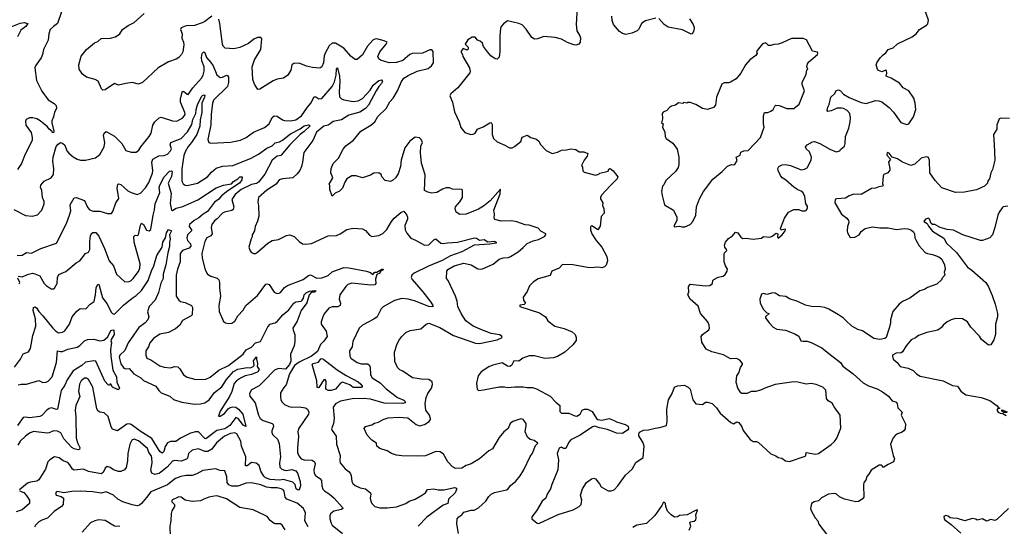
# Model space of a CAD drawing. Extents: x 1268547 to 1425625, y 515768 to 616754.
# Tile 129 of 256: x 1293221 to 1302716, y 587953 to 592841. Entities that reach past the tile are written whole.
import ezdxf

# ---------------------------------------------------------------- set-up
doc = ezdxf.new("R2010")
doc.units = 0

msp = doc.modelspace()

# ---------------------------------------------------------------- linework, layer by layer
at = {"layer": '0CON10XD'}
for points in [[(1293625, 592917.1), (1293585.3, 592804.7), (1293545, 592776.7), (1293514.3, 592745), (1293502, 592705), (1293494, 592645), (1293448.8, 592555), (1293442, 592505), (1293427, 592473), (1293374, 592395), (1293367.5, 592375), (1293382.9, 592255), (1293435, 592151.2), (1293495, 592068.8), (1293554.1, 592034.1), (1293573.9, 592013.9), (1293574, 591985), (1293555, 591947.5), (1293546.8, 591903.2), (1293531.2, 591865), (1293530, 591845), (1293550, 591765), (1293545, 591750), (1293535, 591752.5), (1293532.5, 591762.5), (1293504.1, 591784.1), (1293488, 591808), (1293418.8, 591865), (1293385, 591884), (1293346.1, 591893.9), (1293316.1, 591893.9), (1293282.3, 591877.7), (1293276.4, 591863.6), (1293278.8, 591825), (1293332.1, 591752.1), (1293341.4, 591705), (1293340, 591675), (1293274.3, 591545), (1293238.1, 591455), (1293200, 591395)], [(1295075, 592876.2), (1295005, 592823.8), (1294978.8, 592811.2), (1294905, 592784.2), (1294825, 592781.2), (1294777, 592763), (1294772.5, 592745), (1294786.2, 592705), (1294782.7, 592662.7), (1294801.2, 592625), (1294803, 592597), (1294795, 592532.5), (1294781.4, 592505), (1294754.7, 592475.3), (1294730.5, 592459.5), (1294656.4, 592433.6), (1294554.6, 592375.4), (1294405, 592233.8), (1294365, 592217.5), (1294305, 592235.7), (1294243.6, 592226.4), (1294175, 592210), (1294135, 592226.2), (1294045.7, 592164.3), (1294022.7, 592162.7), (1294008.8, 592175), (1293978.6, 592248.6), (1293947.5, 592265), (1293865, 592287.5), (1293825, 592316.2), (1293794, 592365), (1293790, 592405), (1293815, 592490), (1293866.2, 592555), (1293940.9, 592619.1), (1293975, 592631.2), (1294005, 592658.8), (1294097.7, 592662.3), (1294145.7, 592674.3), (1294185.5, 592704.5), (1294213.2, 592746.8), (1294266.2, 592785), (1294324.6, 592815.4), (1294419.7, 592900.3)], [(1298597.5, 592965), (1298585.8, 592795), (1298594, 592735), (1298623.8, 592685), (1298628.8, 592665), (1298626.7, 592625), (1298613.6, 592606.4), (1298585, 592596.2), (1298565, 592598), (1298505, 592620), (1298445, 592652.5), (1298385, 592668.1), (1298275, 592677.5), (1298215, 592657.5), (1298185, 592654.2), (1298160.7, 592670.7), (1298105, 592748.8), (1298065, 592791.2), (1298035.7, 592805.7), (1297925, 592831.2), (1297885, 592802.5), (1297863.3, 592775), (1297856.7, 592755), (1297850.8, 592685), (1297851.2, 592535), (1297845, 592480), (1297825, 592460), (1297805, 592463.3), (1297765, 592493.8), (1297731.2, 592531.2), (1297693.9, 592583.9), (1297683, 592613), (1297660, 592635), (1297635, 592643.3), (1297611.7, 592671.7), (1297585, 592674), (1297543.6, 592646.4), (1297516.7, 592605), (1297545.5, 592575.5), (1297545, 592557.5), (1297535, 592546.7), (1297497.5, 592562.5), (1297473.3, 592535), (1297492.5, 592505), (1297494.3, 592485), (1297558.8, 592375), (1297566.2, 592345), (1297561.7, 592328.3), (1297445.9, 592184.1), (1297377.5, 592125), (1297367.5, 592105), (1297394.2, 592044.2), (1297413.6, 591953.6), (1297459.2, 591855), (1297475, 591802.5), (1297515, 591753.3), (1297570, 591735), (1297595, 591736), (1297612.5, 591747.5), (1297634.7, 591785.3), (1297691.5, 591808.5), (1297754.2, 591845.8), (1297768.3, 591848.3), (1297778.3, 591828.3), (1297776.2, 591735), (1297790, 591695), (1297825, 591663.3), (1297900.7, 591630.7), (1297945, 591603.3), (1297970, 591605), (1297993.6, 591616.4), (1298052.5, 591665), (1298065, 591706.7), (1298115, 591726.7), (1298150, 591705), (1298205, 591688.8), (1298228.8, 591665), (1298240.7, 591640.7), (1298299.2, 591579.2), (1298355, 591551.2), (1298405.6, 591564.4), (1298445, 591583.8), (1298495, 591586.2), (1298535, 591596.7), (1298585, 591588), (1298615, 591567.5), (1298660, 591565), (1298700, 591550), (1298693.8, 591525), (1298663.4, 591486.6), (1298637.5, 591435), (1298647, 591417), (1298651.7, 591381.7), (1298665, 591370), (1298775, 591340), (1298805, 591350), (1298815, 591360), (1298895, 591380), (1298901.7, 591398.3), (1298915, 591406.7), (1298945, 591383.8), (1298988.9, 591325), (1298981.4, 591305), (1298917.1, 591242.9), (1298833, 591147), (1298822, 591125), (1298822, 591112), (1298843, 591073), (1298842.5, 591045), (1298853, 591023), (1298857.5, 590975), (1298828.3, 590941.7), (1298820, 590850), (1298795, 590813.8), (1298745, 590850), (1298735, 590853.3), (1298726.4, 590843.6), (1298726.2, 590815), (1298738.8, 590775), (1298780.9, 590710.9), (1298835, 590646.7), (1298881.9, 590555), (1298890, 590515), (1298875, 590473.8), (1298861.7, 590458.3), (1298835, 590445.8), (1298805, 590452.5), (1298715, 590446.7), (1298553.4, 590476.6), (1298455, 590480), (1298422.5, 590445), (1298353.3, 590415), (1298335.8, 590374.2), (1298220.5, 590339.5), (1298175, 590313.3), (1298136.7, 590275), (1298115, 590217.5), (1298077.5, 590165), (1298080, 590135), (1298100, 590105), (1298087, 590093), (1298043, 590087), (1298042.5, 590075), (1298235, 590011.4), (1298292.5, 589975), (1298315, 589936.7), (1298381.2, 589885), (1298471.3, 589861.3), (1298548.3, 589828.3), (1298576.7, 589805), (1298586.7, 589775), (1298586.2, 589745), (1298555.8, 589705), (1298477.3, 589632.7), (1298407.6, 589592.4), (1298369.8, 589580.2), (1298285, 589572.3), (1298185, 589599.4), (1298135, 589599.2), (1298073, 589577), (1298035, 589548), (1297985, 589548.8), (1297964.6, 589505.4), (1297946, 589494), (1297925, 589499.1), (1297875, 589532), (1297785, 589508.8), (1297745, 589491.2), (1297672.5, 589445), (1297642, 589405), (1297626.2, 589335), (1297633.8, 589275), (1297645, 589264), (1297695, 589268.6), (1297845, 589300), (1297895, 589300), (1297925, 589292.5), (1297995, 589299.2), (1298075, 589298.8), (1298115, 589291.2), (1298165, 589293.8), (1298205, 589281.2), (1298335, 589210), (1298390.3, 589150.3), (1298428.8, 589118.8), (1298430.7, 589060.7), (1298445.6, 589045.6), (1298515, 589044.4), (1298575, 589018.2), (1298595, 589016.4), (1298624.4, 589035), (1298646.6, 589073.4), (1298667.5, 589082.5), (1298695, 589082.9), (1298741.1, 589061.1), (1298783.1, 588995), (1298795.4, 588985.4), (1298835, 588978.9), (1298905, 588993.1), (1298953.5, 588973.5), (1298975, 588960.8), (1299060, 588935), (1299088.3, 588918.3), (1299092.5, 588895), (1299086.7, 588885), (1299035, 588848.8), (1298975, 588852.5), (1298888, 588888), (1298812.1, 588902.1), (1298765, 588918.8), (1298745, 588913.3), (1298625, 588833.6), (1298535, 588786.7), (1298516.1, 588763.9), (1298486.7, 588705), (1298463.6, 588703.6), (1298444.1, 588715.9), (1298423.6, 588706.4), (1298404.5, 588655.5), (1298415.8, 588594.2), (1298410.9, 588499.1), (1298352.4, 588357.6), (1298340.6, 588315), (1298307.5, 588265), (1298293.3, 588225), (1298260, 588195), (1298206.1, 588103.9), (1298160, 588045), (1298160, 588025), (1298210, 587985), (1298225, 587980), (1298235, 587983.8)], [(1298235, 587983.8), (1298412.4, 588067.6), (1298556.6, 588113.4), (1298616.2, 588145), (1298633.8, 588165), (1298640, 588185), (1298641.2, 588205), (1298628, 588255), (1298648, 588315), (1298686, 588375), (1298735, 588411.2), (1298756.4, 588416.4), (1298775, 588412.5), (1298813.6, 588363.6), (1298827.5, 588335), (1298895, 588296.2), (1298925.9, 588294.1), (1298955, 588306.2), (1298990, 588345), (1299063.2, 588446.8), (1299125.8, 588504.2), (1299162.3, 588567.7), (1299231.7, 588618.3), (1299243.6, 588726.4), (1299231.2, 588765), (1299190, 588825), (1299190, 588845), (1299199.5, 588860.5), (1299235, 588882), (1299285, 588884.2), (1299350.3, 588899.7), (1299394.1, 588905.9), (1299457.5, 588925), (1299466.2, 588965), (1299460.8, 589085), (1299476.2, 589175), (1299513.3, 589235), (1299534.1, 589295.9), (1299562.9, 589307.1), (1299630, 589315), (1299667.3, 589297.3), (1299685, 589277.5), (1299712.5, 589175), (1299740, 589135), (1299805, 589127.5), (1299835, 589152.5), (1299855, 589152.5), (1299898.3, 589138.3), (1299940, 589095), (1299976.7, 589045), (1300077.5, 588955), (1300105, 588942.5), (1300135, 588962.5), (1300155, 588953.3), (1300184.2, 588914.2), (1300199.1, 588879.1), (1300265, 588790), (1300295, 588772.5), (1300325, 588772.5), (1300345, 588761.2), (1300465, 588652.5), (1300513.6, 588633.6), (1300536.1, 588616.1), (1300569.5, 588609.5), (1300607.5, 588585), (1300645, 588578.8), (1300795, 588630), (1300802.5, 588635), (1300804.3, 588665.7), (1300895, 588650), (1300925, 588656), (1301047.7, 588742.3), (1301079.3, 588770.7), (1301102.5, 588805), (1301138.3, 588901.7), (1301134.2, 589024.2), (1301074, 589105), (1301055, 589141.2), (1301018, 589165), (1301001.2, 589185), (1300995, 589267.5), (1300965, 589296.2), (1300902.7, 589322.7), (1300855, 589331.2), (1300805, 589326.2), (1300725, 589343.8), (1300685, 589346), (1300505, 589320), (1300405, 589285.8), (1300375, 589270), (1300320, 589255), (1300275, 589254.2), (1300235.7, 589234.3), (1300185, 589233.8), (1300175, 589240), (1300145.8, 589285), (1300130, 589345), (1300136.7, 589405), (1300156.7, 589435), (1300172.5, 589485), (1300190, 589515), (1300190, 589525), (1300166.4, 589556.4), (1300133.6, 589573.6), (1300075, 589568.8), (1300006.7, 589606.7), (1299895, 589636), (1299842.4, 589662.4), (1299798.8, 589728.8), (1299794.1, 589785.9), (1299806.1, 589803.9), (1299865, 589847.5), (1299873.3, 589865), (1299870, 589895), (1299856.7, 589925), (1299787.5, 590005), (1299765, 590077.5), (1299686.2, 590145), (1299663.3, 590185), (1299673.9, 590216.1), (1299670.6, 590265), (1299685, 590289.4), (1299833.2, 590273.2), (1299875, 590277.5), (1299903.3, 590295), (1299906.2, 590325), (1299913.3, 590335), (1299955, 590356.2), (1300005, 590366.7), (1300025, 590383.3), (1300043.8, 590415), (1300046, 590435), (1300026, 590465), (1300015.8, 590505), (1300012.9, 590575), (1300018.6, 590591.4), (1300038.8, 590615), (1300038, 590625), (1300021.4, 590645), (1300017.8, 590665), (1300027.5, 590695), (1300055, 590730), (1300095, 590756), (1300125, 590790), (1300145, 590785.8), (1300175, 590742), (1300195, 590729.2), (1300225, 590732.9), (1300295, 590722.9), (1300375, 590733.3), (1300395, 590750), (1300456.1, 590743.9), (1300478.3, 590751.7), (1300515, 590782.5), (1300532.5, 590775), (1300527.5, 590745), (1300535, 590732.5), (1300575, 590764), (1300603.3, 590805), (1300606.7, 590816.7), (1300601.7, 590821.7), (1300565, 590810), (1300557.5, 590825), (1300596.2, 590925), (1300636.1, 590983.9), (1300685, 591008.8), (1300735, 591011.2), (1300765, 590996.7), (1300795, 590997.5), (1300807.5, 591005), (1300817.5, 591025), (1300816.7, 591043.3), (1300803.3, 591063.3), (1300792.5, 591135), (1300775, 591170), (1300758.3, 591188.3), (1300725, 591199.2), (1300685, 591225.5), (1300606.1, 591296.1), (1300575, 591314.3), (1300556.6, 591336.6), (1300534.3, 591385), (1300532.5, 591405), (1300541.2, 591425), (1300575, 591440.8), (1300605, 591443.3), (1300655, 591435.5), (1300755.9, 591394.1), (1300790.5, 591399.5), (1300815, 591413.3), (1300851.9, 591485), (1300856.9, 591515), (1300836.4, 591566.4), (1300804.2, 591595), (1300798, 591615), (1300816.2, 591635), (1300865.8, 591664.2), (1300885, 591667.5), (1300937.8, 591647.8), (1301035, 591592.5), (1301095, 591566.2), (1301130, 591575), (1301135, 591587.5), (1301175, 591620), (1301182.5, 591645), (1301184, 591715), (1301215.5, 591794.5), (1301230, 591855), (1301233.6, 591895), (1301225.9, 591935.9), (1301199.2, 591965), (1301165, 591984.5), (1301145, 591988.9), (1301105, 591986.2), (1301045, 591960.8), (1301015, 591956.7), (1301006.7, 591965), (1301015, 591996.7), (1301028.3, 592021.7), (1301043.3, 592095), (1301082.5, 592127.5), (1301095, 592158.8), (1301115.8, 592164.2), (1301135.8, 592155.8), (1301165, 592121.9), (1301220, 592090), (1301335, 592043.1), (1301385, 592033.1), (1301475, 592060), (1301505, 592059.4), (1301535, 592048.6), (1301604.6, 591994.6), (1301648.7, 591948.7), (1301718.3, 591848.3), (1301775, 591830), (1301795, 591836.7), (1301841.2, 591905), (1301863.8, 591975), (1301858, 592035), (1301844.2, 592085), (1301795, 592153.8), (1301741.2, 592185), (1301705, 592227.5), (1301626.1, 592276.1), (1301577.5, 592295), (1301582.5, 592325), (1301579.3, 592349.3), (1301575, 592352.5), (1301535, 592338.8), (1301501.7, 592351.7), (1301492, 592365), (1301481.2, 592405), (1301486.2, 592425), (1301518.3, 592471.7), (1301547, 592503), (1301575, 592520), (1301595, 592552.5), (1301645, 592568.8), (1301685, 592608.8), (1301827.5, 592675), (1301867.5, 592705), (1301896.7, 592745), (1301965, 592788), (1301977.9, 592802.1), (1301984, 592835), (1301950, 592935)], [(1293144.2, 592775), (1293225, 592808.2), (1293263.5, 592813.5), (1293300, 592805), (1293278.6, 592775), (1293231.5, 592738.5), (1293200, 592675)], [(1298076.5, 590643.5), (1298115, 590680.6), (1298171.7, 590708.3), (1298225, 590721.4), (1298281.2, 590748.8), (1298295.6, 590765), (1298293.3, 590775), (1298245, 590800), (1298220.5, 590830.5), (1298135, 590858.6), (1298095, 590862.9), (1298015, 590890.8), (1297965, 590899.4), (1297865, 590898.5), (1297803.1, 590913.1), (1297797.8, 590925), (1297800.8, 590965), (1297794.7, 591005), (1297855, 591162), (1297856.4, 591206.4), (1297757.1, 591095), (1297695, 591043.3), (1297645, 591013.1), (1297525, 590964.2), (1297465, 590962), (1297431.2, 590985), (1297421.2, 591015), (1297424.2, 591035.8), (1297463.8, 591085), (1297490, 591125), (1297492.5, 591195), (1297485, 591202.5), (1297395, 591207.5), (1297365, 591220), (1297335, 591218), (1297297.5, 591205), (1297245, 591174), (1297195, 591166), (1297155.7, 591175.7), (1297124.4, 591194.4), (1297129.4, 591345), (1297095.6, 591455.6), (1297086, 591555), (1297088.3, 591621.7), (1297106.2, 591655), (1297092.5, 591685), (1297075, 591702.5), (1297035, 591706.7), (1296981.7, 591668.3), (1296936.2, 591605), (1296898.6, 591485), (1296894.2, 591425.8), (1296872, 591355), (1296845, 591316.2), (1296815, 591288.8), (1296795, 591280), (1296745, 591288.8), (1296714.2, 591324.2), (1296705, 591346.2), (1296685, 591364), (1296635, 591360), (1296605, 591340), (1296525, 591313.8), (1296465, 591333.3), (1296425, 591336.2), (1296376.7, 591305), (1296355, 591272.5), (1296333.9, 591216.1), (1296305, 591187.5), (1296261.7, 591168.3), (1296235, 591140), (1296211.7, 591201.7), (1296213, 591243), (1296206.7, 591255), (1296240, 591315), (1296220, 591365), (1296223.3, 591405), (1296243.8, 591455), (1296295, 591506.7), (1296339.1, 591590.9), (1296364.6, 591625.4), (1296440.9, 591679.1), (1296510, 591765), (1296607.5, 591822.5), (1296645, 591855.8), (1296673.6, 591906.4), (1296755.5, 591984.5), (1296790.6, 592049.4), (1296822, 592085), (1296863.7, 592156.3), (1296901.4, 592245), (1296925, 592275.6), (1296966, 592304), (1297055, 592343.5), (1297159.2, 592370.8), (1297192.6, 592397.4), (1297210, 592425), (1297206.7, 592535), (1297195, 592549.1), (1297175, 592550), (1297105, 592519.2), (1297004.6, 592515.4), (1296984.6, 592505.4), (1296915, 592447.5), (1296855, 592429.5), (1296785, 592426.2), (1296699.3, 592449.3), (1296685, 592462.5), (1296676, 592485), (1296695, 592530), (1296755.6, 592605), (1296763.3, 592625), (1296736.3, 592636.3), (1296665, 592655.5), (1296645, 592654.4), (1296625, 592644.4), (1296574.7, 592585.3), (1296525, 592502), (1296475, 592456.7), (1296455, 592457.5), (1296417.5, 592485), (1296345, 592565.8), (1296265, 592615.8), (1296235, 592616), (1296205, 592588.8), (1296169.4, 592525), (1296156.8, 592493.2), (1296152, 592425), (1296133.3, 592385), (1296114.1, 592374.1), (1296045, 592379.2), (1295985, 592391.9), (1295915, 592423.1), (1295865, 592419.2), (1295845.8, 592404.2), (1295834, 592355), (1295805.6, 592304.4), (1295763.9, 592276.1), (1295705, 592266), (1295665, 592250), (1295535, 592170), (1295517, 592167), (1295485, 592217.5), (1295469.2, 592265), (1295462, 592385), (1295485.8, 592455), (1295547.3, 592552.7), (1295555.6, 592655), (1295545, 592670), (1295515, 592669.4), (1295477.6, 592652.4), (1295428, 592612), (1295345, 592572), (1295285, 592560), (1295203.3, 592565), (1295184.2, 592584.2), (1295176, 592605), (1295151.4, 592805), (1295140, 592845)], [(1299355, 592856.7), (1299255, 592831.2), (1299221.4, 592808.6), (1299187.5, 592745), (1299175, 592732.5), (1299125, 592710), (1299065, 592698.8), (1299035, 592707.5), (1299005, 592725.8), (1298947.8, 592795), (1298934.5, 592834.5), (1298930, 592875)], [(1299680.7, 592850.7), (1299714.2, 592795), (1299724, 592765), (1299721.2, 592735), (1299705, 592703.3), (1299695, 592700), (1299612.7, 592742.7), (1299475, 592767.8), (1299435.8, 592795), (1299385, 592853.3)], [(1299531.7, 590841.7), (1299585, 590850), (1299605, 590842.5), (1299635, 590843.8), (1299685, 590866.7), (1299713.8, 590895), (1299740, 590955), (1299746.2, 591035), (1299776.1, 591113.9), (1299815, 591182.5), (1299906.1, 591303.9), (1299996.7, 591375), (1300045, 591426.7), (1300085, 591442.5), (1300105, 591440), (1300117.5, 591445), (1300138.8, 591481.2), (1300131.2, 591515), (1300170, 591535), (1300175, 591562.5), (1300205, 591575.8), (1300245, 591580), (1300365.8, 591704.2), (1300400, 591805), (1300393.3, 591835), (1300392.9, 591915), (1300403.6, 591946.4), (1300435, 591946.2), (1300465, 591958.8), (1300486.7, 591975), (1300501.7, 592008.3), (1300514, 592016), (1300545, 592012.5), (1300620, 591985), (1300685.8, 591984.2), (1300738, 592025), (1300768.8, 592105), (1300788.8, 592155), (1300766.7, 592215), (1300766.2, 592235), (1300804, 592315), (1300813, 592357), (1300820, 592365), (1300812.5, 592385), (1300817.5, 592415), (1300832.5, 592435), (1300913.8, 592505), (1300918.8, 592518.8), (1300915, 592526.7), (1300867, 592537), (1300808.3, 592648.3), (1300775, 592660), (1300665, 592660), (1300575, 592618), (1300535, 592606.2), (1300495, 592603.3), (1300465, 592591.2), (1300443, 592593), (1300415, 592617.5), (1300385, 592606.7), (1300332.5, 592545), (1300327.5, 592535), (1300332.5, 592515), (1300320, 592495), (1300263.3, 592455), (1300218.8, 592405), (1300175.7, 592324.3), (1300129.7, 592270.3), (1300075, 592238.8), (1300055, 592232), (1300015, 592231.2), (1299990.5, 592219.5), (1299940.8, 592095), (1299931.2, 592015), (1299910, 591995), (1299855, 591975.8), (1299804.5, 591984.5), (1299742.7, 592022.7), (1299685, 592043.3), (1299665, 592043.3), (1299655, 592036.7), (1299625, 592042.5), (1299615, 592032.5), (1299575, 592040), (1299545, 592016.7), (1299505, 592006.7), (1299487.5, 591995), (1299462.5, 591965), (1299425, 591950), (1299418, 591935), (1299418.8, 591885), (1299410, 591845), (1299427.5, 591835), (1299421.2, 591805), (1299443.8, 591755), (1299444.3, 591715), (1299455, 591696.2), (1299519.7, 591649.7), (1299561.7, 591591.7), (1299575.7, 591515.7), (1299578, 591445), (1299572, 591415), (1299545, 591376.7), (1299451.7, 591288.3), (1299432.3, 591247.7), (1299420, 591235), (1299411.2, 591185), (1299416.2, 591145), (1299440, 591055), (1299525, 591002.5), (1299557.5, 590935), (1299556.4, 590903.6), (1299532.5, 590855), (1299531.7, 590841.7)], [(1293544.4, 591515), (1293573.2, 591616.8), (1293590.5, 591639.5), (1293615, 591657.5), (1293635, 591650), (1293655, 591630), (1293676.2, 591575), (1293695, 591554), (1293735, 591518.8), (1293774.2, 591494.2), (1293806.1, 591486.1), (1293855, 591486), (1293951.7, 591508.3), (1293995, 591541.2), (1294034.4, 591615), (1294041.9, 591655), (1294030, 591725), (1294036, 591745), (1294055, 591761.2), (1294135, 591717.5), (1294204.2, 591645), (1294245, 591579.2), (1294295, 591564), (1294345, 591563.3), (1294369.1, 591580.9), (1294389.2, 591615), (1294470, 591715), (1294487.1, 591745), (1294505.7, 591825), (1294524.3, 591855), (1294565, 591895.7), (1294585, 591899.2), (1294695, 591864.2), (1294736.5, 591863.5), (1294795, 591895.8), (1294815.6, 591925), (1294814.4, 591945), (1294771.1, 592045), (1294771.2, 592075), (1294787.9, 592142.1), (1294795, 592150), (1294805, 592149.2), (1294835, 592122), (1294845, 592120), (1294888.9, 592185), (1294972.8, 592277.2), (1294989.7, 592305), (1294998.8, 592345), (1294999.6, 592385), (1294978.3, 592445), (1294974.3, 592475.7), (1294981.8, 592515), (1294995, 592530.8), (1295005, 592525.8), (1295023.1, 592475), (1295065, 592429.6), (1295085.8, 592395.8), (1295120.2, 592310.2), (1295155, 592284.4), (1295175, 592285.5), (1295215, 592304.4), (1295225, 592304.2), (1295235.4, 592285), (1295235.4, 592235), (1295224, 592195), (1295091.1, 592065), (1295081.5, 592035), (1295068.2, 591925), (1295063.7, 591826.3), (1295034.5, 591685.5), (1295045, 591656.2), (1295065, 591650), (1295255, 591660.6), (1295349.7, 591680.3), (1295403.3, 591705), (1295475, 591755.7), (1295580, 591800), (1295625, 591837.5), (1295655, 591898), (1295675, 591912), (1295705, 591911.2), (1295754.5, 591874.5), (1295775, 591867.5), (1295835, 591864.3), (1295885, 591875.8), (1295938.9, 591915), (1295995, 591997.5), (1296030.9, 592039.1), (1296057.9, 592092.1), (1296065, 592098), (1296075, 592096), (1296106.4, 592076.4), (1296135, 592081.5), (1296233.3, 592195), (1296257, 592243), (1296271.9, 592305), (1296274.8, 592365), (1296285, 592375.7), (1296306.1, 592295), (1296308.4, 592241.6), (1296300.7, 592145), (1296305.7, 592095.7), (1296325, 592076), (1296345, 592066.9), (1296435, 592052.4), (1296485, 592059.8), (1296525, 592081.4), (1296598.9, 592161.1), (1296630.5, 592209.5), (1296683.3, 592255), (1296709.5, 592259.5), (1296719.1, 592245), (1296710.2, 592225), (1296683.4, 592196.6), (1296657.1, 592155), (1296583.3, 592015), (1296555.8, 591984.2), (1296501.9, 591948.1), (1296395, 591918.5), (1296325, 591874), (1296245, 591860.4), (1296214.4, 591835.6), (1296195, 591823.1), (1296155, 591812.7), (1296084.3, 591755), (1296046.7, 591675), (1295960.9, 591559.1), (1295949.4, 591465), (1295938.6, 591425), (1295922.5, 591387.5), (1295895, 591353.3), (1295853.2, 591316.8), (1295755, 591305.7), (1295724.4, 591295.6), (1295694, 591255), (1295605, 591195.7), (1295524, 591125), (1295517.5, 591085), (1295524.2, 591045), (1295526.2, 590945), (1295514.1, 590895.9), (1295490, 590845), (1295485.7, 590805), (1295462, 590765), (1295462.5, 590745), (1295452, 590728), (1295430, 590645), (1295441.7, 590611.7), (1295456.1, 590596.1), (1295475, 590586.7), (1295495, 590586.7), (1295515, 590596.7), (1295613.5, 590686.5), (1295655, 590709.2), (1295715, 590722), (1295795, 590760), (1295825, 590766.2), (1295867.9, 590747.9), (1295915, 590700), (1295948.6, 590678.6), (1295975, 590675.6), (1296035, 590683.3), (1296195, 590756.9), (1296275, 590760.6), (1296311.2, 590775), (1296374.6, 590815.4), (1296435, 590829.4), (1296525, 590823.8), (1296556.9, 590806.9), (1296595, 590761.2), (1296615, 590750.8), (1296685, 590758), (1296723, 590777), (1296762.8, 590817.2), (1296806, 590895), (1296831.2, 590925), (1296895, 590980), (1296925, 590993.8), (1296954.4, 590954.4), (1296961.4, 590935), (1296960.6, 590915), (1296934.4, 590855), (1296938.9, 590815), (1296953.1, 590783.1), (1296992.8, 590732.8), (1297038.8, 590715), (1297125, 590665.6), (1297165, 590669.1), (1297215, 590716.9), (1297235, 590725.6), (1297282.9, 590685), (1297305, 590680.4), (1297345, 590689.4), (1297443.3, 590695), (1297605.9, 590735.9), (1297625, 590734.2), (1297655, 590714.1), (1297699.1, 590719.1), (1297735, 590698.2), (1297795, 590705.3), (1297817.1, 590695), (1297816.5, 590683.5), (1297754.7, 590674.7), (1297605, 590667.2), (1297485, 590600.5), (1297375, 590561.6), (1297295, 590518.8), (1297161.9, 590461.9), (1297025.4, 590395), (1297002.3, 590375), (1296996.7, 590355), (1297004.4, 590335), (1297110, 590215), (1297186, 590115), (1297206.2, 590085), (1297205, 590070), (1297165, 590073.6), (1297029.5, 590129.5), (1296965.8, 590145.8), (1296905, 590151.2), (1296835, 590130.5), (1296725, 590070.6), (1296705, 590052), (1296667.1, 589975), (1296635, 589950.5), (1296525, 589893.5), (1296492.9, 589865), (1296433.4, 589736.6), (1296425.5, 589684.5), (1296402.7, 589647.3), (1296403.8, 589596.2), (1296415, 589574), (1296473.7, 589533.7), (1296515, 589522.2), (1296575, 589520), (1296592.2, 589512.2), (1296599.6, 589489.6), (1296602.5, 589415), (1296618.5, 589385), (1296698, 589338), (1296755, 589280), (1296865, 589195.6), (1296925, 589171.2), (1296941.2, 589155), (1296936.2, 589145), (1296915, 589137.1), (1296735, 589142.3), (1296605, 589181.6), (1296535, 589187.9), (1296426.1, 589183.9), (1296315, 589161.4), (1296265, 589134.2), (1296245, 589102.5), (1296252.5, 588995), (1296246.9, 588945), (1296228.8, 588895), (1296235, 588877.5), (1296274.2, 588824.2), (1296274.5, 588745), (1296310.8, 588635), (1296307.5, 588585), (1296312.5, 588565), (1296357.9, 588507.9), (1296398.2, 588478.2), (1296410.9, 588460.9), (1296418, 588445), (1296424, 588385), (1296434, 588365), (1296455, 588347.5), (1296505, 588326), (1296554.2, 588314.2), (1296602.5, 588275), (1296607.5, 588265), (1296600, 588225), (1296606.2, 588195), (1296615, 588173.3), (1296645, 588144), (1296693, 588133), (1296765, 588131.4), (1296855, 588142.5), (1296945, 588174.4), (1296975, 588196.9), (1297033.2, 588216.8), (1297105, 588255.6), (1297133.6, 588276.4), (1297155, 588308.8), (1297215, 588315.7), (1297255, 588305.8), (1297315, 588304.4), (1297415, 588326.9), (1297431.7, 588321.7), (1297432, 588308), (1297420, 588275), (1297355.6, 588215), (1297348.8, 588175), (1297304.2, 588155.8), (1297147.7, 588042.3), (1297065, 587953.3)], [(1293195, 590566), (1293245, 590569.2), (1293285, 590594), (1293335, 590589.2), (1293425.6, 590634.4), (1293575, 590684), (1293619.3, 590770.7), (1293675.5, 590884.5), (1293702.5, 590955), (1293712.9, 590997.1), (1293707.1, 591055), (1293745, 591122), (1293765, 591127.1), (1293846.4, 591096.4), (1293875, 591033.8), (1293895, 591008), (1293930, 590995), (1293995, 590994.4), (1294067.7, 590972.3), (1294105, 590972), (1294118.8, 590991.2), (1294146.8, 591073.2), (1294176.7, 591115), (1294160.4, 591215), (1294168.3, 591251.7), (1294175, 591258), (1294195, 591251.9), (1294265, 591190), (1294295, 591173.1), (1294355, 591154.2), (1294385, 591167.1), (1294435, 591219.2), (1294465, 591270.8), (1294500.9, 591359.1), (1294505.3, 591385), (1294494.2, 591465), (1294503.9, 591493.9), (1294561.7, 591528.3), (1294615, 591531.9), (1294645, 591543.3), (1294675, 591574.5), (1294684.1, 591595), (1294673.3, 591635), (1294676.9, 591655), (1294776.7, 591693.3), (1294840, 591760), (1294881.7, 591828.3), (1294891.9, 591878.1), (1294918.3, 591935), (1294922.1, 591975), (1294935, 592018.1), (1294975, 592099.6), (1294985, 592110.7), (1295000, 592115), (1295005, 592107.5), (1295002.5, 592092.5), (1294975.7, 592034.3), (1294977.8, 591945), (1294960.7, 591875), (1294958.7, 591815), (1294929.8, 591735), (1294877.7, 591655), (1294845, 591617.4), (1294815.9, 591565), (1294805, 591532), (1294783.6, 591403.6), (1294784.5, 591284.5), (1294796.8, 591256.8), (1294815, 591244), (1294835, 591242.5), (1294935, 591264.2), (1295032, 591325), (1295069.4, 591370.6), (1295115, 591407.8), (1295175, 591429.1), (1295275, 591434.6), (1295445, 591502), (1295525, 591543.2), (1295605, 591603), (1295654.8, 591625.2), (1295685, 591654.4), (1295725, 591663.4), (1295755, 591679.5), (1295831.1, 591738.9), (1295925, 591786.7), (1295965, 591815.7), (1296005.9, 591825.9), (1296016.2, 591825), (1296020, 591815), (1295965, 591762.3), (1295924.1, 591735), (1295824.7, 591635.3), (1295739.8, 591530.2), (1295705, 591525.7), (1295654.7, 591485), (1295585, 591349.2), (1295522.9, 591275), (1295505, 591262.2), (1295455, 591250), (1295355, 591202.6), (1295297.5, 591155), (1295266.4, 591105), (1295284.6, 591035), (1295280.3, 591009.7), (1295265, 590998.9), (1295195.4, 590984.6), (1295176, 590975), (1295125, 590921.2), (1295097.9, 590902.1), (1295074.3, 590865), (1295066.9, 590835), (1295077.5, 590775), (1295065, 590754.2), (1295025, 590736), (1295005, 590701.2), (1294976.7, 590585), (1294979.7, 590540.3), (1295008.8, 590428.8), (1295031.4, 590385), (1295065, 590366.4), (1295126, 590346), (1295140.2, 590330.2), (1295147.1, 590305), (1295146.6, 590253.4), (1295156.9, 590175), (1295140.4, 590085), (1295144.5, 590025), (1295185, 589930), (1295205, 589917.5), (1295235, 589910), (1295265, 589914), (1295295, 589932.5), (1295324.5, 589985.5), (1295375, 590040), (1295401.9, 590085), (1295515, 590180.8), (1295595, 590290.8), (1295605, 590294.2), (1295625, 590286.2), (1295675, 590211.2), (1295695, 590201.2), (1295715, 590200), (1295735, 590208.8), (1295774.1, 590255.9), (1295802.4, 590277.6), (1295954.6, 590335.4), (1295980.8, 590355), (1296005, 590374.4), (1296025, 590379.4), (1296087.3, 590347.3), (1296135, 590351.1), (1296195, 590371.9), (1296235, 590410), (1296345, 590449.5), (1296395, 590448.5), (1296565, 590414.2), (1296602.9, 590402.9), (1296625, 590383.8), (1296645, 590403.8), (1296665, 590406.2), (1296712.5, 590435), (1296726.2, 590435), (1296722.5, 590425), (1296702, 590418), (1296694, 590395), (1296665, 590383.3), (1296652.3, 590337.7), (1296653.8, 590295), (1296645, 590282), (1296605, 590278.5), (1296425, 590300), (1296385, 590286.4), (1296365, 590267.8), (1296308.4, 590185), (1296302.7, 590145), (1296315.6, 590105), (1296311.4, 590085), (1296289.4, 590070.6), (1296235, 590069.5), (1296202.8, 590057.2), (1296156.4, 590003.6), (1296145, 589973.3), (1296127.1, 589925), (1296127.5, 589905), (1296177.1, 589837.1), (1296186.9, 589785), (1296155, 589740), (1296121.8, 589708.2), (1296091.7, 589638.3), (1296034.3, 589595), (1295915, 589536.7), (1295872.2, 589505), (1295823.4, 589425), (1295790.2, 589319.8), (1295766.4, 589293.6), (1295737.3, 589242.7), (1295734.4, 589205), (1295740, 589175), (1295751.5, 589151.5), (1295775, 589128.6), (1295815, 589109.5), (1295845, 589102.7), (1295915, 589106.2), (1295976.8, 589096.8), (1295994.6, 589084.6), (1296008.9, 589055), (1296005.3, 589034.7), (1295909.1, 588895), (1295903.6, 588865), (1295909.8, 588820.2), (1295899.4, 588715), (1295900, 588665), (1295913.1, 588633.1), (1295935.8, 588605), (1295965, 588593.9), (1296040.3, 588590.3), (1296065, 588576.2), (1296071.1, 588555), (1296057.4, 588497.4), (1296059.5, 588465), (1296074.7, 588444.7), (1296116.2, 588415), (1296130, 588395), (1296134.5, 588345), (1296145, 588312), (1296162, 588292), (1296205.8, 588265.8), (1296253.8, 588223.8), (1296333.1, 588135), (1296335.5, 588124.5), (1296323.7, 588116.3), (1296249.6, 588100.4), (1296218.5, 588075), (1296211.8, 588055), (1296212.3, 588025), (1296222.8, 587985), (1296235, 587965.6), (1296335, 587884.2)], [(1302765, 591888.8), (1302685, 591890), (1302667, 591883), (1302642.5, 591825), (1302642.5, 591785), (1302612.5, 591735), (1302618.5, 591638.5), (1302625.6, 591485), (1302601.2, 591395), (1302586.2, 591365), (1302573.9, 591306.1), (1302557.5, 591285), (1302553.3, 591265), (1302526.2, 591235), (1302449.1, 591200.9), (1302333.6, 591176.4), (1302245, 591173.8), (1302115, 591218), (1302050.7, 591290.7), (1301996.7, 591365), (1301996.2, 591485), (1301985, 591512.5), (1301965, 591518.8), (1301915, 591504), (1301851.7, 591448.3), (1301815, 591434.2), (1301735.5, 591465.5), (1301685, 591499.2), (1301633.3, 591513.3), (1301605, 591553.8), (1301585, 591560), (1301583.3, 591535), (1301617.5, 591495), (1301600, 591465), (1301613.6, 591406.4), (1301610.7, 591390.7), (1301592.5, 591365), (1301555, 591347.5), (1301546.4, 591333.6), (1301542.5, 591255), (1301550, 591245), (1301540, 591235), (1301505, 591230), (1301475, 591216.7), (1301435, 591212.5), (1301334.1, 591155.9), (1301265, 591157.1), (1301219.7, 591140.3), (1301185, 591118.6), (1301097.4, 591112.6), (1301083.3, 591105), (1301083.1, 591075), (1301145.8, 590965), (1301197.4, 590927.4), (1301214.3, 590905), (1301216.8, 590883.2), (1301203.3, 590845), (1301202, 590805), (1301204.1, 590784.1), (1301228.3, 590738.3), (1301275, 590742.5), (1301315.6, 590764.4), (1301335, 590796), (1301374, 590825), (1301445, 590843.6), (1301515, 590832.5), (1301595, 590833.3), (1301675, 590815.9), (1301755, 590828), (1301784.7, 590824.7), (1301820.5, 590810.5), (1301839.4, 590795), (1301851.1, 590775), (1301853.3, 590735), (1301865, 590710)], [(1293165, 591009.2), (1293275, 590953.3), (1293345, 590944.2), (1293390.9, 590959.1), (1293432.5, 591005), (1293455.6, 591065), (1293456.6, 591086.6), (1293441.9, 591125), (1293432.7, 591192.7), (1293421.4, 591225), (1293424.2, 591245), (1293455, 591282.5), (1293523.4, 591316.6), (1293545, 591347.5), (1293550.5, 591405), (1293539.4, 591475), (1293544.4, 591515)], [(1293205, 590367.5), (1293245, 590359.6), (1293305, 590387.3), (1293344.5, 590394.5), (1293365, 590390.6), (1293415, 590370.8), (1293456.8, 590296.8), (1293475.5, 590275.5), (1293525, 590246), (1293545, 590244), (1293555, 590250), (1293581.4, 590295), (1293584.3, 590355), (1293597.8, 590382.2), (1293665, 590412), (1293765.7, 590494.3), (1293801.2, 590515), (1293855, 590583.8), (1293885, 590596.7), (1293895.7, 590625), (1293896.8, 590705), (1293904.6, 590754.6), (1293911.7, 590778.3), (1293925, 590788.9), (1293955, 590788.9), (1293982.9, 590752.9), (1294038.8, 590635), (1294085, 590513.3), (1294124, 590465), (1294154, 590385), (1294235, 590311.2), (1294275, 590316), (1294295, 590326), (1294316, 590345), (1294365, 590410.8), (1294378.2, 590445), (1294383.6, 590485), (1294324.6, 590695), (1294321.3, 590748.7), (1294335, 590761.2), (1294355, 590758.8), (1294365.9, 590764.1), (1294385, 590857.5), (1294395, 590878), (1294415, 590866), (1294445, 590810), (1294470, 590805), (1294484.4, 590815.6), (1294506.2, 590955), (1294522.1, 591007.9), (1294528, 591065), (1294570.9, 591175), (1294566.3, 591223.7), (1294571.4, 591245), (1294615, 591326.4), (1294665, 591378.9), (1294685, 591384.2), (1294691.1, 591375), (1294689.2, 591350.8), (1294685, 591329.4), (1294652.8, 591265), (1294681.1, 591165), (1294673.1, 591066.9), (1294683.5, 591005), (1294695, 591000), (1294728, 591022), (1294795, 591039.6), (1294937.4, 591102.6), (1295115, 591218.1), (1295185, 591243.5), (1295262.3, 591257.7), (1295281, 591279), (1295325.2, 591304.8), (1295345, 591324.4), (1295365.3, 591325.3), (1295361.8, 591295), (1295340.4, 591265), (1295229.2, 591190.8), (1295168.3, 591141.7), (1295141.9, 591108.1), (1295098.8, 591081.2), (1295030.5, 590989.5), (1294988.4, 590965), (1294949.3, 590930.7), (1294902.5, 590905), (1294859.2, 590865), (1294854.1, 590845), (1294877.3, 590815), (1294878.5, 590805), (1294839.5, 590765), (1294831.9, 590735), (1294839.3, 590709.3), (1294868.8, 590678.8), (1294870.4, 590655), (1294855, 590636.5), (1294791.4, 590615), (1294769.4, 590585), (1294766.9, 590505), (1294741.1, 590435), (1294728.9, 590375), (1294729.2, 590175), (1294755, 590133.8), (1294771.7, 590121.7), (1294815, 590111.4), (1294876.7, 590085), (1294886.2, 590065), (1294882.5, 589995), (1294875, 589984.2), (1294792.1, 589937.9), (1294766, 589895), (1294722.6, 589857.4), (1294656.2, 589823.8), (1294572.2, 589807.8), (1294511.2, 589765), (1294474.2, 589725), (1294464.3, 589685.7), (1294435.8, 589645), (1294436.4, 589603.6), (1294446.7, 589575), (1294485, 589560.8), (1294573, 589503), (1294615, 589488.6), (1294675, 589482), (1294713.6, 589496.4), (1294745, 589490.5), (1294765, 589474.2), (1294801.9, 589415), (1294835, 589392.5), (1294920.5, 589370.5), (1295015, 589374.4), (1295056.5, 589393.5), (1295139.5, 589460.5), (1295235, 589503.3), (1295376, 589615), (1295404.4, 589655.6), (1295455, 589680.8), (1295495, 589723.5), (1295542.4, 589737.6), (1295612, 589878), (1295635, 589902.5), (1295667.5, 589912.5), (1295685, 589915.5), (1295705, 589928.9), (1295758.1, 589995), (1295816.6, 590043.4), (1295865, 590107.1), (1295885, 590118.6), (1295935, 590125.7), (1295945, 590134.3), (1295958.2, 590155), (1295964.1, 590185), (1295982.6, 590205), (1296015, 590222.7), (1296065, 590230), (1296080, 590225), (1296065, 590212.7), (1296035, 590212), (1296013.4, 590186.6), (1295990.7, 590109.3), (1295935.4, 590035), (1295897.2, 589932.8), (1295855.5, 589865), (1295856.5, 589845), (1295875.5, 589805.5), (1295875.3, 589735), (1295866.4, 589693.6), (1295831.2, 589615), (1295836.7, 589546.7), (1295823.9, 589515), (1295785, 589469.2), (1295715, 589474.8), (1295678.8, 589461.2), (1295576.2, 589353.8), (1295529.9, 589310.1), (1295455, 589271.2), (1295437.5, 589235), (1295440.3, 589210.3), (1295490.5, 589145), (1295524.6, 589024.6), (1295539.2, 588995), (1295570, 588975), (1295655.3, 588945.3), (1295665.6, 588935), (1295668.2, 588915), (1295652.7, 588875), (1295652.9, 588855), (1295665, 588833.3), (1295705.7, 588795.7), (1295721.6, 588751.6), (1295735.2, 588625), (1295724.7, 588564.7), (1295728.2, 588525), (1295750, 588505), (1295775, 588495.3), (1295795, 588493.2), (1295845, 588502.3), (1295885, 588487.5), (1295900.7, 588465), (1295926.3, 588385), (1295928.8, 588345), (1295914.2, 588305.8), (1295906.8, 588303.2), (1295888.2, 588315), (1295876.7, 588356.7), (1295855, 588379.2), (1295765, 588404.4), (1295725, 588398.9), (1295635, 588404.8), (1295591.5, 588421.5), (1295575, 588437.6), (1295547.4, 588485), (1295529.4, 588539.4), (1295502.3, 588562.3), (1295455, 588567.7), (1295415, 588537.3), (1295398.1, 588538.1), (1295400.6, 588625), (1295358.8, 588725), (1295353.5, 588775), (1295315, 588844.5), (1295295, 588854.7), (1295255, 588847.5), (1295195, 588821.8), (1295119.7, 588760.3), (1295073, 588697), (1295035, 588675.3), (1295005, 588674.7), (1294945, 588701.3), (1294885, 588688.9), (1294848.9, 588655), (1294838.8, 588611.2), (1294830.3, 588599.7), (1294776.6, 588583.4), (1294715, 588588.2), (1294695, 588582.7), (1294641.8, 588525), (1294581.6, 588475), (1294565, 588463.4), (1294525, 588454.8), (1294494.4, 588465), (1294484.8, 588494.8), (1294498.2, 588565), (1294495.6, 588615), (1294489.2, 588635), (1294466.7, 588666.7), (1294454.2, 588704.2), (1294365, 588778.8), (1294325, 588794.6), (1294301.9, 588785), (1294283.5, 588746.5), (1294264.7, 588655), (1294261.2, 588585), (1294247.9, 588522.1), (1294230.5, 588499.5), (1294195, 588482.2), (1294172.6, 588482.6), (1294126.8, 588496.8), (1294092.1, 588522.1), (1294065, 588532), (1294045.6, 588515), (1294025, 588471.1), (1294005, 588460), (1293885, 588482.1), (1293835, 588505.3), (1293745, 588493.8), (1293728.9, 588505), (1293705, 588547.5), (1293685, 588569.2), (1293640, 588585), (1293602.5, 588612.5), (1293555, 588622.9), (1293512, 588595), (1293491.9, 588575), (1293470, 588505), (1293405, 588401.2), (1293385, 588388), (1293325, 588380.6), (1293295, 588370), (1293220, 588305)], [(1302749.5, 591040.5), (1302705, 591036.7), (1302695, 591027.5), (1302665.8, 590984.2), (1302655, 590956.7), (1302625, 590837.5), (1302603.1, 590766.9), (1302575, 590738), (1302505, 590711.9), (1302485, 590711.5), (1302316.2, 590766.2), (1302225, 590809.2), (1302165, 590815.7), (1302097.5, 590837.5), (1302045, 590863.8), (1302025, 590866.2), (1302012, 590875), (1301995, 590916.2), (1301985, 590925.7), (1301955, 590916.7), (1301940, 590895), (1301971.9, 590875), (1301985, 590849.2), (1302025, 590800.8), (1302133.2, 590733.2), (1302160, 590685), (1302255.7, 590595), (1302362, 590452), (1302403.7, 590423.7), (1302537.5, 590305), (1302564.5, 590265), (1302599.1, 590179.1), (1302629.3, 590095), (1302650.9, 590005), (1302648.9, 589975), (1302630, 589905), (1302631.4, 589805), (1302615, 589752.5), (1302585, 589703.3), (1302565, 589701.2), (1302495.6, 589755.6), (1302476.8, 589786.8), (1302394.5, 589874.5), (1302361.2, 589925), (1302312.5, 589955), (1302245, 589957.8), (1302205, 589946.9), (1302164, 589925), (1302126, 589895), (1302109.6, 589870.4), (1302075, 589846.9), (1301968.3, 589821.7), (1301890, 589795), (1301858.3, 589771.7), (1301816.4, 589753.6), (1301770, 589695), (1301734.6, 589635.4), (1301721.4, 589628.6), (1301674.2, 589625), (1301636.7, 589605), (1301638.8, 589595), (1301643.8, 589565), (1301684.2, 589534.2), (1301712, 589495), (1301788.9, 589478.9), (1301837.9, 589457.9), (1301870.8, 589425), (1301903.3, 589403.3), (1302125, 589357.8), (1302215, 589312.9), (1302265, 589305.8), (1302298.3, 589258.3), (1302345, 589221.5), (1302493.3, 589195), (1302575, 589166.5), (1302646.2, 589115), (1302658.3, 589098.3), (1302670, 589095), (1302670, 589090), (1302655, 589090), (1302643.3, 589075), (1302657.5, 589055), (1302675, 589043.8), (1302701.7, 589041.7), (1302733.6, 589023.6)], [(1293171.9, 589488.1), (1293228.9, 589565), (1293253.6, 589616.4), (1293305, 589636.7), (1293325, 589667.5), (1293348.8, 589795), (1293376.2, 589883.8), (1293371.8, 589955), (1293349.2, 590035), (1293355, 590065.7), (1293365, 590070.5), (1293381.9, 590061.9), (1293405.7, 590025), (1293445.3, 589985.3), (1293538.9, 589865), (1293565, 589838.1), (1293595, 589821.4), (1293635, 589826), (1293655, 589840.8), (1293700.6, 589905), (1293728, 589975), (1293770.3, 590029.7), (1293805, 590056), (1293858.3, 590051.7), (1293900, 590095), (1293937.3, 590122.7), (1293952.9, 590185), (1293958.2, 590255), (1293975, 590289.2), (1293985, 590286), (1293988, 590278), (1294019, 590159), (1294061.6, 590101.6), (1294105, 590016.4), (1294115.3, 590005.3), (1294135, 590001.1), (1294222.6, 590087.4), (1294304.8, 590155.2), (1294345, 590180.5), (1294395, 590228.9), (1294458.5, 590325), (1294491.2, 590418.8), (1294514.7, 590465.3), (1294543.8, 590566.2), (1294594, 590645), (1294600, 590695), (1294626.4, 590735), (1294635.4, 590785), (1294655, 590815.8), (1294685.6, 590805.6), (1294664.5, 590765), (1294671.4, 590725), (1294664.3, 590695), (1294666.6, 590653.4), (1294647.8, 590592.2), (1294629, 590475), (1294605.7, 590385), (1294603.2, 590345), (1294581.9, 590298.1), (1294560.8, 590209.2), (1294526.7, 590135), (1294469.5, 590075), (1294453.3, 590023.3), (1294464.6, 589974.6), (1294456.5, 589945), (1294430.8, 589915), (1294369, 589871), (1294267.9, 589722.1), (1294235, 589648.1), (1294187.5, 589605), (1294178.5, 589585), (1294195, 589521.4), (1294225, 589480.6), (1294245, 589472.5), (1294275, 589477.1), (1294322.2, 589425), (1294387.5, 589385), (1294415, 589360), (1294535, 589305.7), (1294562.3, 589262.3), (1294585, 589241.5), (1294668.2, 589208.2), (1294705, 589178.1), (1294785, 589150), (1294905, 589133.1), (1294965, 589134.2), (1295005, 589144.7), (1295047.8, 589172.2), (1295100.7, 589245), (1295170.2, 589299.8), (1295215, 589370.9), (1295284, 589446), (1295325, 589469.6), (1295360, 589475), (1295414.3, 589484.3), (1295445, 589482.9), (1295473.1, 589495), (1295480.5, 589505), (1295475, 589549.2), (1295505, 589586.9), (1295502.9, 589565), (1295513.6, 589525), (1295509.2, 589495), (1295528.8, 589465), (1295518.6, 589445), (1295509.9, 589440.1), (1295455, 589417.8), (1295394.7, 589405.3), (1295348.8, 589381.2), (1295312.3, 589357.7), (1295289, 589331), (1295266.9, 589255), (1295244.3, 589205), (1295153.8, 589065), (1295136.4, 589016.4), (1295155, 589016), (1295195, 589041.1), (1295232, 589088), (1295250, 589100), (1295275, 589106.6), (1295305, 589101.4), (1295331.8, 589085), (1295374, 589035), (1295400, 588915), (1295375, 588930.5), (1295329.3, 588989.3), (1295305, 589001.9), (1295245.6, 588925), (1295198.2, 588895), (1295123.2, 588876.8), (1295015, 588797.8), (1295005, 588799.6), (1294945, 588863.9), (1294915, 588866.4), (1294868.5, 588851.5), (1294772.9, 588805), (1294725, 588770), (1294675, 588770), (1294645, 588757.8), (1294625, 588724.2), (1294610.3, 588675), (1294595, 588660), (1294571.7, 588675), (1294495, 588799.4), (1294381.8, 588871.8), (1294295, 588936), (1294275, 588941.8), (1294255, 588938.2), (1294165, 588873.8), (1294115, 588892), (1294101.9, 588911.9), (1294072.2, 589012.2), (1294035, 589046.9), (1293993.4, 589053.4), (1293977.5, 589065), (1293965, 589086.7), (1293925, 589295.8), (1293885, 589369.4), (1293865, 589383.5), (1293845, 589381.8), (1293813.9, 589356.1), (1293798.8, 589325), (1293788.1, 589255), (1293800, 589205), (1293761.2, 589118.8), (1293755.5, 589075), (1293762.7, 589005), (1293765.4, 588805), (1293781.5, 588751.5), (1293800.4, 588715), (1293798, 588695), (1293785, 588691.9), (1293745, 588701.4), (1293725, 588714.4), (1293647.2, 588797.2), (1293616.7, 588855), (1293585, 588872.1), (1293545, 588873.3), (1293506, 588854), (1293485, 588851.5), (1293355, 588868.6), (1293315, 588850.6), (1293275, 588822.9), (1293225.7, 588775), (1293204, 588736)], [(1297450.8, 587885), (1297435.8, 587975.8), (1297441.1, 588025), (1297454.6, 588045.4), (1297484, 588065), (1297505, 588090), (1297575, 588108.6), (1297605, 588109.2), (1297645, 588130.8), (1297715, 588196.7), (1297745, 588242.5), (1297766.4, 588263.6), (1297799.5, 588280.5), (1297915, 588306.2), (1297930.6, 588315), (1297955, 588347.5), (1298005, 588387.5), (1298048.1, 588441.9), (1298082.1, 588497.9), (1298143.3, 588626.7), (1298165, 588660), (1298196.2, 588733.8), (1298216.1, 588756.1), (1298181.7, 588781.7), (1298145, 588790.8), (1298118, 588815), (1298095.5, 588865), (1298106.5, 588925), (1298104.3, 588945), (1298075, 588984), (1298055, 588990.8), (1297975, 588963.3), (1297950.5, 588945), (1297931.9, 588898.1), (1297889.6, 588865), (1297845, 588810), (1297778.8, 588701.2), (1297745, 588682.5), (1297655.8, 588605), (1297575.6, 588555), (1297525, 588540.5), (1297485, 588512.9), (1297425, 588511.2), (1297395, 588526.7), (1297348.8, 588575), (1297308.8, 588648.8), (1297275, 588671.2), (1297235, 588676), (1297135.7, 588634.3), (1297060.5, 588630.5), (1296905, 588632.5), (1296855, 588640), (1296805, 588656), (1296765, 588680.8), (1296693.3, 588705), (1296666.2, 588725), (1296661.2, 588755), (1296615, 588783.8), (1296571.2, 588831.2), (1296543.9, 588896.1), (1296555, 588916.7), (1296617, 588933), (1296641.2, 588948.8), (1296682.2, 588957.8), (1296726.2, 588985), (1296775, 589001.5), (1296875, 589007.9), (1296965, 588999.2), (1297045.4, 588935.4), (1297075, 588923.5), (1297124.6, 588935.4), (1297170, 588965), (1297183.8, 588983.8), (1297182.9, 588995), (1297172, 589025), (1297138.1, 589075), (1297129.4, 589135), (1297140, 589195), (1297157.5, 589235), (1297192.5, 589285), (1297202.7, 589322.7), (1297198.8, 589348.8), (1297165, 589369.2), (1297095, 589371.9), (1297010, 589385), (1296915, 589450), (1296885, 589462), (1296862.9, 589485), (1296839.4, 589545), (1296835.6, 589635), (1296856.7, 589705), (1296877.1, 589745), (1296905, 589784), (1296945, 589824), (1296987, 589843), (1297090.3, 589859.7), (1297142, 589905), (1297165, 589914.4), (1297271.4, 589871.4), (1297405, 589795.3), (1297615, 589721.4), (1297655, 589717.9), (1297825, 589752.1), (1297873.3, 589775), (1297871.2, 589785), (1297850.7, 589800.7), (1297767.5, 589815), (1297685, 589844.4), (1297592.7, 589882.7), (1297523.1, 589935), (1297477.8, 590005), (1297445.6, 590075), (1297440.5, 590125), (1297422.5, 590175), (1297352.9, 590325), (1297335.6, 590345.6), (1297338.8, 590415), (1297349.5, 590430.5), (1297412.1, 590467.9), (1297505, 590490.8), (1297575, 590476.9), (1297638.5, 590438.5), (1297665, 590434), (1297685, 590438), (1297786.8, 590483.2), (1297845, 590531.6), (1297883, 590543), (1297935, 590547.1), (1297955, 590556.2), (1298029.1, 590600.9), (1298076.5, 590643.5)], [(1301865, 590710), (1301895, 590659.2), (1301954.1, 590594.1), (1301975, 590584.5), (1302025, 590576.7), (1302085, 590553.8), (1302115, 590531.2), (1302140.8, 590475), (1302146.2, 590435), (1302137.5, 590405), (1302142.5, 590375), (1302112.5, 590345), (1302112.5, 590335), (1302065, 590290), (1301975, 590256.7), (1301945, 590236.7), (1301900, 590225), (1301805, 590156), (1301735, 590122.5), (1301703.1, 590096.9), (1301641.1, 590025), (1301619.4, 589945), (1301618.3, 589911.7), (1301605.8, 589865), (1301578, 589775), (1301565, 589764), (1301515, 589757.1), (1301456.4, 589766.4), (1301349.7, 589839.7), (1301305, 589851.8), (1301244.2, 589885), (1301191.9, 589935), (1301165, 589962.2), (1301115.8, 589995), (1301025, 590049.1), (1300985, 590064.5), (1300945, 590072.1), (1300855.4, 590075.4), (1300797.9, 590087.9), (1300725, 590121.4), (1300645, 590148.6), (1300609.3, 590169.3), (1300547.9, 590177.9), (1300505, 590204), (1300483.9, 590206.1), (1300425, 590190), (1300395, 590200), (1300375, 590192.5), (1300357.5, 590145), (1300361.2, 590105), (1300393.6, 590043.6), (1300425, 590012.5), (1300450, 590005), (1300412.5, 589975), (1300412.5, 589965), (1300447.5, 589915), (1300487.5, 589875), (1300522.5, 589855), (1300605, 589844.2), (1300695, 589810), (1300735, 589786.7), (1300755, 589743.3), (1300775, 589738), (1300815, 589740.8), (1300855, 589726), (1300955, 589674), (1301025, 589621.2), (1301135, 589534.2), (1301158.2, 589498.2), (1301257.8, 589425), (1301355, 589338.1), (1301405, 589308.6), (1301489.1, 589279.1), (1301541.2, 589251.2), (1301599.7, 589209.7), (1301635, 589163.3), (1301675, 589152.5), (1301683.3, 589135), (1301688.8, 589095), (1301732.5, 589055), (1301722.5, 589025), (1301761.7, 588941.7), (1301760, 588895), (1301747.5, 588875), (1301725, 588860), (1301685, 588846.7), (1301666.1, 588833.9), (1301644.3, 588805.7), (1301620, 588745), (1301643.8, 588635), (1301657, 588603), (1301647.5, 588575), (1301595, 588550), (1301555, 588522.5), (1301540, 588525), (1301540, 588535), (1301531.7, 588541.7), (1301508.3, 588541.7), (1301433.6, 588496.4), (1301410, 588455), (1301390, 588435), (1301381.7, 588398.3), (1301360, 588375), (1301358.3, 588351.7), (1301360, 588235), (1301345, 588216.7), (1301308.8, 588191.2), (1301285, 588190.8), (1301175, 588214.2), (1301127.9, 588237.9), (1301095, 588266), (1301075, 588268.8), (1301020, 588265), (1300952.7, 588227.3), (1300925, 588198.8), (1300881.2, 588188.8), (1300856.4, 588173.6), (1300848, 588125), (1300854.2, 588105), (1300891.4, 588035), (1300916.2, 588006.2), (1300927.1, 587975), (1301012, 587865)], [(1293215, 590291.8), (1293222.9, 590305), (1293204.2, 590345.8)], [(1293205, 589317.7), (1293235.4, 589325.4), (1293285, 589325.6), (1293405, 589359.1), (1293445, 589341.9), (1293475, 589343.1), (1293495.7, 589355), (1293533.1, 589396.9), (1293576.4, 589535), (1293584.4, 589645.6), (1293615, 589638.5), (1293635, 589640.9), (1293685, 589661.5), (1293775, 589681.5), (1293801.1, 589698.9), (1293845, 589743.3), (1293875, 589755.6), (1293935, 589758.6), (1293992.1, 589742.1), (1294032.1, 589747.9), (1294069.9, 589780.1), (1294099.1, 589840.9), (1294117.9, 589847.9), (1294128, 589845), (1294130.8, 589805), (1294103.8, 589755), (1294100, 589735), (1294107.5, 589727.5), (1294096.5, 589655), (1294100, 589595), (1294119.4, 589459.4), (1294155.7, 589395), (1294158.8, 589345), (1294182.5, 589285), (1294176.8, 589273.2), (1294162.7, 589272.7), (1294116.2, 589296.2), (1294100, 589325), (1294093.6, 589326.4), (1294087.5, 589312.5), (1294075, 589317.5), (1294043.1, 589355), (1293955.7, 589545.7), (1293935, 589551.4), (1293855, 589537.5), (1293819.1, 589505), (1293737.5, 589452.5), (1293679.5, 589365), (1293655, 589313.6), (1293619.6, 589265), (1293585.3, 589084.7), (1293575, 589081.5), (1293526.4, 589096.4), (1293505, 589090.7), (1293483.2, 589075), (1293435, 589021.5), (1293415, 589011.9), (1293315, 588998.6), (1293275, 589006.5), (1293255, 589002.2), (1293199.7, 588925)], [(1296225, 589263.1), (1296193.9, 589263.9), (1296173.3, 589275), (1296176.7, 589355), (1296165, 589370), (1296152.5, 589365), (1296105, 589292.5), (1296095, 589290), (1296088.3, 589298.3), (1296086.4, 589356.4), (1296040, 589515), (1296050, 589525), (1296101.5, 589538.5), (1296125, 589568), (1296135, 589570.8), (1296155, 589561.4), (1296282.7, 589462.7), (1296368.9, 589408.9), (1296485, 589348.5), (1296511.5, 589325), (1296523.8, 589305), (1296522.5, 589295), (1296515, 589292.5), (1296435, 589292.8), (1296405, 589318), (1296335, 589343.3), (1296314.3, 589335.7), (1296265.8, 589275), (1296225, 589263.1)], [(1302745, 589050), (1302711.7, 589051.7), (1302692.5, 589065), (1302692.5, 589077.5), (1302745, 589057.5)], [(1296002.9, 587947.1), (1295971.9, 588005), (1295977.3, 588085), (1295958.5, 588125), (1295895, 588177.9), (1295795.4, 588215.4), (1295781.1, 588235), (1295771.5, 588291.5), (1295760.8, 588305), (1295743.5, 588313.5), (1295705, 588323.2), (1295645, 588324.1), (1295601.8, 588331.8), (1295545, 588354.4), (1295455, 588374.2), (1295405, 588370), (1295325, 588339.5), (1295265, 588341.8), (1295237.8, 588355), (1295221.5, 588375), (1295219.7, 588429.7), (1295197.6, 588487.6), (1295155, 588491.4), (1295107.9, 588507.9), (1294986.6, 588493.4), (1294929.4, 588460.6), (1294885, 588443.6), (1294825, 588443.6), (1294775, 588435.4), (1294724.7, 588415.3), (1294697.1, 588395)], [(1294697.1, 588395), (1294645.3, 588354.7), (1294483.7, 588286.3), (1294445, 588230), (1294395.7, 588174.3), (1294375, 588156.2), (1294355, 588152), (1294305, 588160.8), (1294215, 588190.9), (1294165.9, 588215.9), (1294124.4, 588255), (1294055, 588287.1), (1294005, 588272.9), (1293925, 588285.7), (1293805, 588292.7), (1293725, 588289.4), (1293645, 588275.8), (1293585, 588290), (1293575, 588287.5), (1293567, 588273), (1293572.3, 588252.3), (1293621.7, 588241.7), (1293643.3, 588225), (1293641.2, 588165), (1293624.1, 588145.9), (1293553.8, 588096.2), (1293488.8, 588031.2), (1293435, 588013.8), (1293405, 587996), (1293374, 587965), (1293363.3, 587945)], [(1293220, 588295), (1293260.5, 588280.5), (1293284.5, 588254.5), (1293314.3, 588205), (1293315.7, 588175), (1293245, 588111.5), (1293187.9, 588092.1)], [(1295779.2, 587919.2), (1295753.3, 587965), (1295735, 587976.2), (1295685, 587976.2), (1295675, 587981.2), (1295635, 588009.2), (1295606.5, 588046.5), (1295588.9, 588058.9), (1295472.4, 588112.4), (1295343.8, 588135), (1295215, 588216.9), (1295135, 588245.8), (1295115, 588246.2), (1295045, 588234), (1294995.8, 588214.2), (1294965, 588200.6), (1294885, 588192.9), (1294815.4, 588205.4), (1294776.7, 588235), (1294755, 588239.2), (1294688.8, 588205), (1294689.3, 588189.3), (1294712.5, 588165), (1294713.3, 588145), (1294686.7, 588103.3), (1294682.7, 588077.3), (1294679.1, 588005), (1294667.3, 587955), (1294671.2, 587855)], [(1299676.7, 587915), (1299693.8, 587955), (1299683.3, 587986.7), (1299687.5, 587995), (1299725, 588002.9), (1299740.8, 588015), (1299746, 588035), (1299741.2, 588065), (1299758, 588108), (1299755, 588112.5), (1299745, 588108.8), (1299657.5, 588065), (1299585, 588056.7), (1299563.9, 588046.1), (1299535, 588042), (1299503, 588063), (1299469.5, 588099.5), (1299452, 588145), (1299448, 588175), (1299435, 588186.2), (1299425, 588180), (1299414.2, 588155), (1299345, 588059.2), (1299265, 587981.2), (1299172.5, 587965), (1299135, 587942)], [(1302755, 588124.3), (1302645, 588020), (1302625, 588010.8), (1302585, 588018.1), (1302545, 588003.3), (1302505, 588026.7), (1302455, 588012.5), (1302442.5, 588022.5), (1302405, 588030), (1302335, 588006.2), (1302265, 588030), (1302219.5, 588030.5), (1302195, 588033.8), (1302175, 588050.8), (1302152.2, 588057.8), (1302132.9, 588047.1), (1302136.1, 588026.1), (1302143.3, 588015), (1302205, 587972), (1302296.4, 587886.4)], [(1294185, 587951.4), (1294135, 587954.4), (1294045, 588010), (1293984.6, 588015.4), (1293945, 588006.9), (1293905, 587987.1), (1293822, 587898)]]:
    msp.add_lwpolyline(points, dxfattribs=at)

doc.saveas('drawing.dxf')
